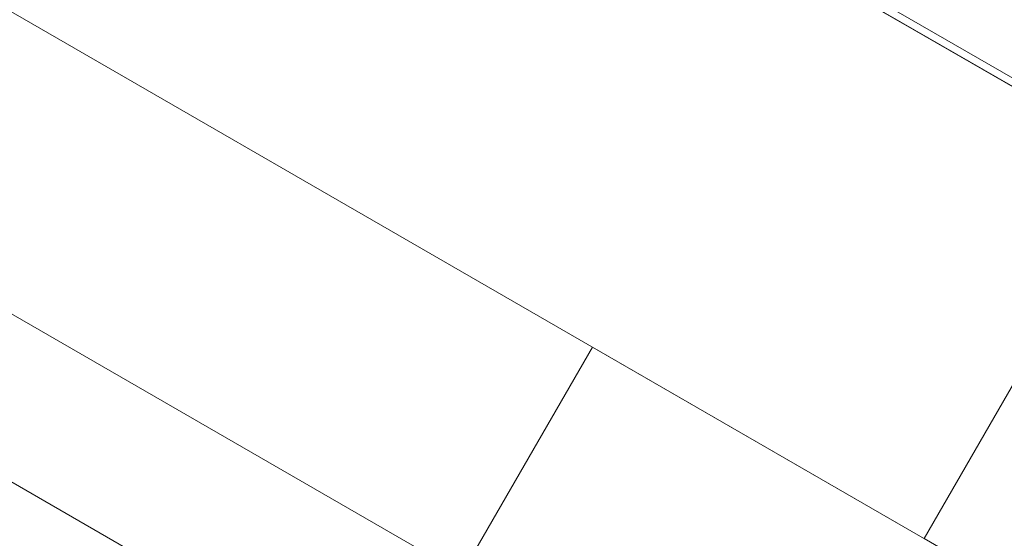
# Model space of a CAD drawing. Header units: inches. Extents: x 1 to 109, y 1 to 85.
# Tile 29 of 256: x 77.1081 to 77.2207, y 34.0475 to 34.1069. Entities that reach past the tile are written whole.
import ezdxf

# ---------------------------------------------------------------- set-up
doc = ezdxf.new("R2010")
doc.units = ezdxf.units.IN
doc.header["$MEASUREMENT"] = 0
doc.linetypes.add('CENTERX2', pattern=[0.8, 0.5, -0.1, 0.1, -0.1])
doc.layers.add('FORMAT', color=7, linetype='Continuous')

msp = doc.modelspace()

# ---------------------------------------------------------------- linework, layer by layer
at = {"color": 7, "linetype": 'Continuous', "lineweight": 15, "ltscale": 5}
for p, q in [((85.25924, 29.45871), (71.4483, 37.43246)), ((85.23433, 29.41555), (71.42339, 37.3893)), ((74.07938, 35.85587), (81.80144, 31.39753)), ((74.06442, 35.82996), (81.78648, 31.37163)), ((81.77815, 31.35719), (74.05609, 35.81552)), ((74.15155, 35.8142), (81.72927, 31.4392)), ((74.13659, 35.78829), (81.71431, 31.41329)), ((76.49927, 34.51628), (80.46856, 32.22462)), ((80.46854, 32.22463), (76.58945, 34.46422)), ((77.3835, 34.00578), (77.02248, 34.21421)), ((77.02248, 34.21421), (77.38332, 34.00588)), ((77.3584, 33.96272), (76.99756, 34.17105)), ((76.99756, 34.17105), (77.35858, 33.96262)), ((77.18691, 34.11927), (77.22614, 34.09663)), ((77.23584, 34.09102), (77.18691, 34.11927)), ((77.22655, 34.09735), (77.18733, 34.12)), ((77.18733, 34.12), (77.23626, 34.09175)), ((77.23646, 34.09067), (77.21154, 34.04751)), ((77.17365, 34.06939), (77.03482, 33.82892)), ((77.17365, 34.06939), (77.32613, 33.98135)), ((77.21154, 34.04751), (77.32432, 33.9824))]:
    msp.add_line(p, q, dxfattribs=at)
for points, knots in [([(77.20637, 34.11767), (77.20842, 34.11648), (77.21252, 34.11411), (77.21767, 34.11114), (77.22168, 34.10882), (77.22418, 34.10738), (77.22574, 34.10648), (77.22587, 34.1064), (77.22594, 34.10637)], [0, 0, 0, 0, 0.250571, 0.501024, 0.625805, 0.750423, 0.87505, 1, 1, 1, 1]), ([(77.21249, 34.11605), (77.21471, 34.11477), (77.21916, 34.11221), (77.22578, 34.10838), (77.23171, 34.10496), (77.23603, 34.10246), (77.23879, 34.10087), (77.24053, 34.09986), (77.24072, 34.09976), (77.24081, 34.09971)], [0, 0, 0, 0, 0.167013, 0.333946, 0.500162, 0.625019, 0.749983, 0.874958, 1, 1, 1, 1]), ([(77.21166, 34.11461), (77.21388, 34.11333), (77.21832, 34.11076), (77.22494, 34.10694), (77.23088, 34.10351), (77.23519, 34.10102), (77.23795, 34.09943), (77.2397, 34.09842), (77.23988, 34.09832), (77.23997, 34.09826)], [0, 0, 0, 0, 0.1670131, 0.3339464, 0.5001618, 0.625019, 0.7499829, 0.8749584, 1, 1, 1, 1]), ([(77.22594, 34.10637), (77.22584, 34.10642), (77.22565, 34.10653), (77.22298, 34.10807), (77.21998, 34.10981), (77.21815, 34.11086)], [0, 0, 0, 0, 0.281084, 0.561281, 1, 1, 1, 1])]:
    msp.add_open_spline(points, degree=3, knots=knots, dxfattribs=at)
at = {"layer": 'FORMAT', "color": 1, "linetype": 'CENTERX2', "lineweight": 0, "ltscale": 5}
msp.add_arc((85.37831, 29.58194), 15.99046, 150.774277, 267.775815, dxfattribs=at)

doc.saveas('drawing.dxf')
